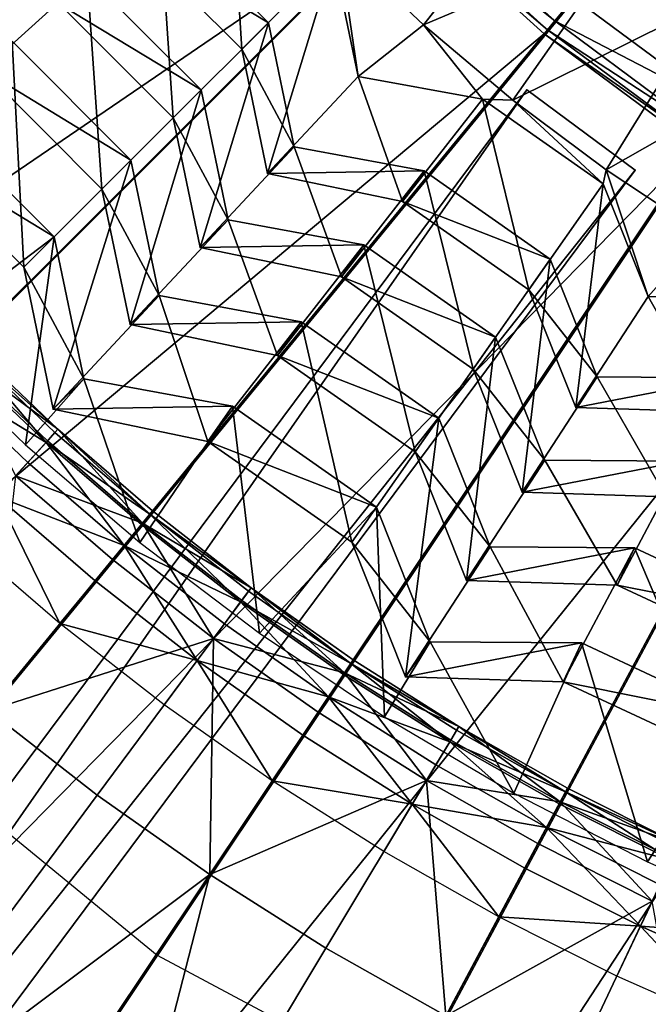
# Model space of a CAD drawing. Extents: x -3.87 to 3.87, y -3.87 to 3.87.
# Tile 19 of 115: x -1.04 to -0.66, y -1.46 to -0.87. Entities that reach past the tile are written whole.
import ezdxf

# ---------------------------------------------------------------- set-up
doc = ezdxf.new("R2010")
doc.units = 0
doc.layers.get('0').update_dxf_attribs({"linetype": 'CONTINUOUS'})

msp = doc.modelspace()

# ---------------------------------------------------------------- linework, layer by layer
for p in [(-0.888817, -0.876248, 8.210798), (-0.888816, -0.876248, 8.210798), (-0.796885, -0.87757, 8.071524), (-0.723455, -0.880404, 4.652433), (-0.719187, -0.875203, 4.646922), (-0.725401, -0.882775, 7.281732), (-0.725401, -0.882775, 4.659655), (-0.7254, -0.882775, 7.281732), (-0.7254, -0.882775, 4.659655), (-0.904549, -0.89198, 8.18433), (-0.904549, -0.89198, 8.18433), (-0.835629, -0.90803, 8.078865), (-0.835629, -0.90803, 8.078865), (-0.928664, -0.91609, 8.341112), (-0.928664, -0.91609, 8.341112), (-0.735674, -0.915909, 4.643106), (-0.735674, -0.915909, 7.239486), (-0.762016, -0.921623, 8.078865), (-0.762016, -0.921623, 8.078865), (-0.744085, -0.922096, 8.071524), (-0.945106, -0.932532, 8.305346), (-0.945106, -0.932532, 8.305346), (-0.873521, -0.949793, 8.210798), (-0.873521, -0.949793, 8.210798), (-0.970152, -0.957573, 8.466446), (-0.970152, -0.957573, 8.466446), (-0.889255, -0.965525, 8.18433), (-0.889255, -0.965525, 8.18433), (-0.79655, -0.964006, 8.210798), (-0.79655, -0.964006, 8.210798), (-0.688785, -0.963476, 8.071524), (-0.671541, -0.963654, 4.643106), (-0.671541, -0.963654, 7.239486), (-0.690622, -0.971614, 8.078865), (-0.690622, -0.971614, 8.078865), (-0.987332, -0.974753, 8.434898), (-0.987332, -0.974753, 8.434898), (-0.809312, -0.982232, 8.18433), (-0.809311, -0.982232, 8.18433), (-0.912679, -0.992951, 8.341112), (-0.912679, -0.992951, 8.341112), (-1.015641, -1.003056, 8.580362), (-1.015641, -1.003056, 8.580362), (-0.832238, -1.007806, 8.341112), (-0.832238, -1.007806, 8.341112), (-0.929122, -1.009392, 8.305346), (-0.929122, -1.009392, 8.305346), (-0.721899, -1.016278, 8.210798), (-0.721899, -1.016278, 8.210798), (-1.033631, -1.021046, 8.573298), (-1.033631, -1.021046, 8.573298), (-0.845574, -1.026853, 8.305346), (-0.845574, -1.026853, 8.305346), (-0.953449, -1.037886, 8.466448), (-0.953449, -1.037886, 8.466448), (-0.734661, -1.034503, 8.18433), (-0.734661, -1.034503, 8.18433), (-0.664003, -1.038342, 8.078865), (-0.664003, -1.038342, 8.078865), (-0.970631, -1.055065, 8.434898), (-0.970631, -1.055065, 8.434898), (-0.869394, -1.053407, 8.466448), (-0.869394, -1.053407, 8.466448), (-0.754221, -1.062433, 8.341112), (-0.754221, -1.062434, 8.341112), (-0.88333, -1.07331, 8.434898), (-0.88333, -1.07331, 8.434898), (-0.767558, -1.08148, 8.305346), (-0.767558, -1.08148, 8.305346), (-0.998151, -1.087155, 8.580362), (-0.998151, -1.087155, 8.580362), (-0.694066, -1.086049, 8.2108), (-0.694066, -1.086049, 8.2108), (-1.016143, -1.105144, 8.573298), (-1.016143, -1.105144, 8.573298), (-0.910135, -1.103408, 8.580362), (-0.910135, -1.103408, 8.580362), (-0.706826, -1.104275, 8.18433), (-0.706826, -1.104275, 8.18433), (-0.787873, -1.110489, 8.466448), (-0.787873, -1.110489, 8.466448), (-1.015164, -1.119039, 8.629379), (-1.013402, -1.117094, 8.651937), (-1.020452, -1.124873, 8.613266), (-1.01967, -1.12401, 8.682016), (-0.924727, -1.124248, 8.573298), (-0.924727, -1.124248, 8.573298), (-1.032611, -1.126362, 8.594131), (-0.80181, -1.130391, 8.434898), (-0.80181, -1.130391, 8.434898), (-1.031233, -1.136767, 8.601448), (-0.725133, -1.135351, 8.341114), (-0.725132, -1.135351, 8.341114), (-0.738469, -1.154398, 8.305346), (-0.738469, -1.154398, 8.305346), (-0.957367, -1.165426, 8.651937), (-0.824772, -1.16318, 8.580362), (-0.824772, -1.16318, 8.580362), (-0.959032, -1.167455, 8.629379), (-0.964027, -1.173542, 8.613266), (-0.963288, -1.172641, 8.682016), (-0.839365, -1.18402, 8.573298), (-0.839365, -1.18402, 8.573298), (-0.974211, -1.185951, 8.601448), (-0.964945, -1.184168, 8.594131), (-0.757478, -1.186681, 8.466448), (-0.757478, -1.186681, 8.466448), (-0.672005, -1.187371, 8.466448), (-0.672005, -1.187372, 8.466448), (-0.98105, -1.194285, 8.720688), (-0.991441, -1.206946, 8.591782), (-0.771413, -1.206584, 8.4349), (-0.771413, -1.206584, 8.4349), (-0.900595, -1.213064, 8.629379), (-0.899031, -1.210956, 8.651937), (-0.682273, -1.209391, 8.4349), (-0.682273, -1.209391, 8.4349), (-0.904591, -1.218452, 8.682016), (-0.905285, -1.219388, 8.613266), (-1.012195, -1.232235, 8.583187), (-0.914848, -1.232282, 8.601448), (-0.921271, -1.240942, 8.720688), (-0.894034, -1.237942, 8.594133), (-0.792944, -1.242963, 8.580362), (-0.792944, -1.242963, 8.580362), (-0.703442, -1.243686, 8.580362), (-0.703442, -1.243686, 8.580362), (-0.838534, -1.253569, 8.651937), (-0.931028, -1.254098, 8.591782), (-0.839992, -1.255752, 8.629379), (-0.844367, -1.262299, 8.613266), (-0.84372, -1.26133, 8.682016), (-0.807536, -1.263804, 8.573299), (-0.807536, -1.263804, 8.573299), (-0.714194, -1.266744, 8.573299), (-0.714194, -1.266744, 8.573299), (-0.853285, -1.275646, 8.601448), (-0.950516, -1.280374, 8.583187), (-0.859275, -1.284611, 8.720688), (-0.820115, -1.287501, 8.594133), (-0.776013, -1.293154, 8.651937), (-0.868375, -1.298229, 8.591782), (-0.777362, -1.295405, 8.629379), (-0.78141, -1.302159, 8.613266), (-0.780811, -1.301159, 8.682016), (-0.789663, -1.315928, 8.601448), (-0.886551, -1.325431, 8.583187), (-0.795206, -1.325175, 8.720688), (-0.711625, -1.329625, 8.651937), (-0.990197, -1.333878, 8.808193), (-0.74344, -1.332679, 8.594133), (-0.712863, -1.33194, 8.629379), (-0.803627, -1.339224, 8.591782), (-0.716575, -1.338884, 8.613266), (-0.716025, -1.337856, 8.682016), (-0.724142, -1.353041, 8.601448), (-0.729224, -1.36255, 8.720688), (-0.820445, -1.367285, 8.583187), (-0.664268, -1.373322, 8.594133), (-0.923558, -1.380817, 8.808193), (-0.736945, -1.376995, 8.591782), (-0.752367, -1.405847, 8.583187), (-0.668494, -1.411454, 8.591782), (-0.954593, -1.42865, 8.640915), (-0.854691, -1.42442, 8.808193), (-0.682481, -1.441028, 8.583187)]:
    msp.add_point(p)
for points in [[(-3.020951, -0.600905, 4.599772), (-2.947471, -0.894106, 4.599772), (0.000004, 0, 4.599773)], [(-2.947471, -0.894106, 4.599772), (-2.845673, -1.178718, 4.599772), (0.000004, 0, 4.599773)], [(-2.845673, -1.178718, 4.599772), (-2.716404, -1.45195, 4.599772), (0.000004, 0, 4.599773)], [(-2.716404, -1.45195, 4.599772), (-2.561038, -1.711234, 4.599772), (0.000004, 0, 4.599773)], [(-2.561038, -1.711234, 4.599772), (-2.380948, -1.953996, 4.599772), (0.000004, 0, 4.599773)], [(-2.380948, -1.953996, 4.599772), (-2.177983, -2.177987, 4.599772), (0.000004, 0, 4.599773)], [(-2.177983, -2.177987, 4.599772), (-1.953992, -2.380952, 4.599772), (0.000004, 0, 4.599773)], [(-1.953992, -2.380952, 4.599772), (-1.711229, -2.561042, 4.599773), (0.000004, 0, 4.599773)], [(-1.711229, -2.561042, 4.599773), (-1.451946, -2.716409, 4.599773), (0.000004, 0, 4.599773)], [(-1.587431, -0.657535, 8.640915), (-1.42865, -0.954593, 8.640915), (0, 0, 8.640915)], [(-1.451946, -2.716409, 4.599773), (-1.178714, -2.845677, 4.599773), (0.000004, 0, 4.599773)], [(-1.42865, -0.954593, 8.640915), (-1.214967, -1.214967, 8.640915), (0, 0, 8.640915)], [(-1.214967, -1.214967, 8.640915), (-0.954593, -1.42865, 8.640915), (0, 0, 8.640915)], [(-1.178714, -2.845677, 4.599773), (-0.894102, -2.947475, 4.599773), (0.000004, 0, 4.599773)], [(-0.954593, -1.42865, 8.640915), (-0.657535, -1.587431, 8.640915), (0, 0, 8.640915)], [(-0.894102, -2.947475, 4.599773), (-0.600901, -3.020956, 4.599773), (0.000004, 0, 4.599773)], [(-2.220357, -0.919318, 7.281732), (-1.056006, -0.437028, 7.281732), (-1.008077, -0.538333, 7.281732)], [(-2.220357, -0.919318, 7.281732), (-1.008077, -0.538333, 7.281732), (-2.119536, -1.13242, 7.281732)], [(-2.119536, -1.13242, 7.281732), (-1.008077, -0.538333, 7.281732), (-0.950473, -0.634466, 7.281732)], [(-2.119536, -1.13242, 7.281732), (-0.950473, -0.634466, 7.281732), (-1.998361, -1.334643, 7.281732)], [(-1.998361, -1.334643, 7.281732), (-0.950473, -0.634466, 7.281732), (-0.883701, -0.724475, 7.281732)], [(-2.955228, -2.262177, 7.239486), (-0.950573, -0.690593, 7.239486), (-0.950573, -0.690593, 4.643106)], [(-2.955228, -2.262177, 7.239486), (-0.950573, -0.690593, 4.643106), (-2.955228, -2.262177, 4.643106)], [(-0.950573, -0.690593, 4.643106), (-2.905898, -2.325099, 4.643106), (-2.955228, -2.262177, 4.643106)], [(-2.955228, -2.262177, 7.239486), (-0.901244, -0.753516, 7.239486), (-0.950573, -0.690593, 7.239486)], [(-0.950573, -0.690593, 4.643106), (-0.901244, -0.753515, 4.643106), (-2.905898, -2.325099, 4.643106)], [(-1.998361, -1.334643, 7.281732), (-0.883701, -0.724475, 7.281732), (-1.857903, -1.523982, 7.281732)], [(-1.857903, -1.523982, 7.281732), (-0.883701, -0.724475, 7.281732), (-0.808449, -0.807522, 7.281732)], [(-2.955228, -2.262177, 7.239486), (-2.905898, -2.325099, 7.239486), (-0.901244, -0.753516, 7.239486)], [(-0.901244, -0.753516, 7.239486), (-2.905898, -2.325099, 4.643106), (-0.901244, -0.753515, 4.643106)], [(-0.901244, -0.753516, 7.239486), (-2.905898, -2.325099, 7.239486), (-2.905898, -2.325099, 4.643106)], [(-0.911885, -0.776065, 8.078865), (-0.968989, -0.82754, 8.18433), (-0.904549, -0.89198, 8.18433)], [(-0.911885, -0.776065, 8.078865), (-0.904549, -0.89198, 8.18433), (-0.850257, -0.837694, 8.078865)], [(-0.847007, -0.83005, 8.071524), (-0.796885, -0.87757, 8.071524), (-0.724463, -0.786208, 8.070347)], [(-0.796885, -0.87757, 8.071524), (-0.677097, -0.826671, 8.070347), (-0.724463, -0.786208, 8.070347)], [(-0.80628, -0.805353, 4.652433), (-0.801523, -0.800596, 4.646922), (-0.719187, -0.875203, 4.646922)], [(-0.801523, -0.800596, 4.646922), (-0.708011, -0.861585, 4.64179), (-0.719187, -0.875203, 4.646922)], [(-1.857903, -1.523982, 7.281732), (-0.808449, -0.807522, 7.281732), (-1.699605, -1.698679, 7.281732)], [(-1.699605, -1.698679, 7.281732), (-0.808449, -0.807522, 7.281732), (-0.725401, -0.882775, 7.281732)], [(-0.808449, -0.807522, 4.659655), (-0.80628, -0.805353, 4.652433), (-0.723455, -0.880404, 4.652433)], [(-0.808449, -0.807522, 4.659655), (-0.723455, -0.880404, 4.652433), (-0.725401, -0.882775, 4.659655)], [(-0.808448, -0.807523, 7.281732), (-0.808448, -0.807522, 4.659655), (-0.7254, -0.882775, 4.659655)], [(-0.808448, -0.807523, 7.281732), (-0.7254, -0.882775, 4.659655), (-0.7254, -0.882775, 7.281732)], [(-0.80628, -0.805353, 4.652433), (-0.719187, -0.875203, 4.646922), (-0.723455, -0.880404, 4.652433)], [(-0.953256, -0.811808, 8.210798), (-1.012451, -0.865187, 8.305346), (-0.945106, -0.932532, 8.305346)], [(-0.968989, -0.82754, 8.18433), (-0.953256, -0.811808, 8.210798), (-0.888816, -0.876248, 8.210798)], [(-0.953256, -0.811808, 8.210798), (-0.945106, -0.932532, 8.305346), (-0.888817, -0.876248, 8.210798)], [(-1.072649, -0.820148, 8.341112), (-1.057702, -0.904382, 8.434898), (-0.996009, -0.848745, 8.341112)], [(-0.968989, -0.82754, 8.18433), (-0.888816, -0.876248, 8.210798), (-0.904549, -0.89198, 8.18433)], [(-0.677097, -0.826671, 8.070347), (-0.796885, -0.87757, 8.071524), (-0.744085, -0.922096, 8.071524)], [(-0.627459, -0.864313, 8.070347), (-0.677097, -0.826671, 8.070347), (-0.744085, -0.922096, 8.071524)], [(-0.847007, -0.83005, 8.071524), (-0.850257, -0.837694, 8.078865), (-0.835629, -0.90803, 8.078865)], [(-0.847007, -0.83005, 8.071524), (-0.835629, -0.90803, 8.078865), (-0.796885, -0.87757, 8.071524)], [(-0.850257, -0.837694, 8.078865), (-0.904549, -0.89198, 8.18433), (-0.889255, -0.965525, 8.18433)], [(-0.850257, -0.837694, 8.078865), (-0.889255, -0.965525, 8.18433), (-0.835629, -0.90803, 8.078865)], [(-0.996009, -0.848745, 8.341112), (-1.057702, -0.904382, 8.434898), (-0.987332, -0.974753, 8.434898)], [(-1.012451, -0.865187, 8.305346), (-0.996009, -0.848745, 8.341112), (-0.928664, -0.91609, 8.341112)], [(-0.996009, -0.848745, 8.341112), (-0.987332, -0.974753, 8.434898), (-0.928664, -0.91609, 8.341112)], [(-0.708011, -0.861585, 4.64179), (-0.567391, -0.847775, 4.64179), (-0.620164, -0.926754, 4.64179)], [(-0.719187, -0.875203, 4.646922), (-0.708011, -0.861585, 4.64179), (-0.620164, -0.926754, 4.64179)], [(-1.012451, -0.865187, 8.305346), (-0.928664, -0.91609, 8.341112), (-0.945106, -0.932532, 8.305346)], [(-0.627459, -0.864313, 8.070347), (-0.744085, -0.922096, 8.071524), (-0.688785, -0.963476, 8.071524)], [(-0.575716, -0.899005, 8.070347), (-0.627459, -0.864313, 8.070347), (-0.688785, -0.963476, 8.071524)], [(-0.888817, -0.876248, 8.210798), (-0.945106, -0.932532, 8.305346), (-0.929122, -1.009392, 8.305346)], [(-0.888817, -0.876248, 8.210798), (-0.929122, -1.009392, 8.305346), (-0.873521, -0.949793, 8.210798)], [(-0.904549, -0.89198, 8.18433), (-0.888816, -0.876248, 8.210798), (-0.873521, -0.949793, 8.210798)], [(-0.796885, -0.87757, 8.071524), (-0.835629, -0.90803, 8.078865), (-0.762016, -0.921623, 8.078865)], [(-0.796885, -0.87757, 8.071524), (-0.762016, -0.921623, 8.078865), (-0.744085, -0.922096, 8.071524)], [(-0.725401, -0.882775, 4.659655), (-0.723455, -0.880404, 4.652433), (-0.633688, -0.946995, 4.652433)], [(-0.723455, -0.880404, 4.652433), (-0.719187, -0.875203, 4.646922), (-0.629951, -0.941402, 4.646922)], [(-0.723455, -0.880404, 4.652433), (-0.629951, -0.941402, 4.646922), (-0.633688, -0.946995, 4.652433)], [(-0.719187, -0.875203, 4.646922), (-0.620164, -0.926754, 4.64179), (-0.629951, -0.941402, 4.646922)], [(-1.699605, -1.698679, 7.281732), (-0.725401, -0.882775, 7.281732), (-1.524908, -1.856977, 7.281732)], [(-1.524908, -1.856977, 7.281732), (-0.725401, -0.882775, 7.281732), (-0.635393, -0.949546, 7.281732)], [(-0.725401, -0.882775, 4.659655), (-0.633688, -0.946995, 4.652433), (-0.635393, -0.949546, 4.659655)], [(-0.7254, -0.882775, 7.281732), (-0.7254, -0.882775, 4.659655), (-0.635391, -0.949546, 4.659655)], [(-0.7254, -0.882775, 7.281732), (-0.635391, -0.949546, 4.659655), (-0.635391, -0.949546, 7.281732)], [(-1.040522, -0.887202, 8.466446), (-1.107318, -0.947359, 8.573298), (-1.033631, -1.021046, 8.573298)], [(-1.057702, -0.904382, 8.434898), (-1.040522, -0.887202, 8.466446), (-0.970152, -0.957573, 8.466446)], [(-1.040522, -0.887202, 8.466446), (-1.033631, -1.021046, 8.573298), (-0.970152, -0.957573, 8.466446)], [(-0.904549, -0.89198, 8.18433), (-0.873521, -0.949793, 8.210798), (-0.889255, -0.965525, 8.18433)], [(-0.575716, -0.899005, 8.070347), (-0.688785, -0.963476, 8.071524), (-0.631173, -1.001571, 8.071524)], [(-1.057702, -0.904382, 8.434898), (-0.970152, -0.957573, 8.466446), (-0.987332, -0.974753, 8.434898)], [(-0.835629, -0.90803, 8.078865), (-0.889255, -0.965525, 8.18433), (-0.809312, -0.982232, 8.18433)], [(-0.835629, -0.90803, 8.078865), (-0.809312, -0.982232, 8.18433), (-0.762016, -0.921623, 8.078865)], [(-2.256788, -2.959125, 7.239486), (-0.735674, -0.915909, 7.239486), (-0.735674, -0.915909, 4.643106)], [(-2.256788, -2.959125, 7.239486), (-0.735674, -0.915909, 4.643106), (-2.256788, -2.959125, 4.643106)], [(-0.735674, -0.915909, 4.643106), (-2.192655, -3.00687, 4.643106), (-2.256788, -2.959125, 4.643106)], [(-2.256788, -2.959125, 7.239486), (-0.671541, -0.963654, 7.239486), (-0.735674, -0.915909, 7.239486)], [(-0.735674, -0.915909, 4.643106), (-0.671541, -0.963654, 4.643106), (-2.192655, -3.00687, 4.643106)], [(-0.928664, -0.91609, 8.341112), (-0.987332, -0.974753, 8.434898), (-0.970631, -1.055065, 8.434898)], [(-0.928664, -0.91609, 8.341112), (-0.970631, -1.055065, 8.434898), (-0.912679, -0.992951, 8.341112)], [(-0.945106, -0.932532, 8.305346), (-0.928664, -0.91609, 8.341112), (-0.912679, -0.992951, 8.341112)], [(-0.735674, -0.915909, 7.239486), (-0.671541, -0.963654, 7.239486), (-0.671541, -0.963654, 4.643106)], [(-0.735674, -0.915909, 7.239486), (-0.671541, -0.963654, 4.643106), (-0.735674, -0.915909, 4.643106)], [(-0.762016, -0.921623, 8.078865), (-0.809312, -0.982232, 8.18433), (-0.734661, -1.034503, 8.18433)], [(-0.744085, -0.922096, 8.071524), (-0.762016, -0.921623, 8.078865), (-0.690622, -0.971614, 8.078865)], [(-0.762016, -0.921623, 8.078865), (-0.734661, -1.034503, 8.18433), (-0.690622, -0.971614, 8.078865)], [(-0.744085, -0.922096, 8.071524), (-0.690622, -0.971614, 8.078865), (-0.688785, -0.963476, 8.071524)], [(-1.107318, -0.947359, 8.573298), (-1.089328, -0.929369, 8.580362), (-1.015641, -1.003056, 8.580362)], [(-1.089328, -0.929369, 8.580362), (-1.096801, -1.06472, 8.594131), (-1.015641, -1.003056, 8.580362)], [(-0.945106, -0.932532, 8.305346), (-0.912679, -0.992951, 8.341112), (-0.929122, -1.009392, 8.305346)], [(-1.524908, -1.856977, 7.281732), (-0.635393, -0.949546, 7.281732), (-1.335569, -1.997435, 7.281732)], [(-1.335569, -1.997435, 7.281732), (-0.635393, -0.949546, 7.281732), (-0.53926, -1.007151, 7.281732)], [(-1.107318, -0.947359, 8.573298), (-1.015641, -1.003056, 8.580362), (-1.033631, -1.021046, 8.573298)], [(-0.873521, -0.949793, 8.210798), (-0.929122, -1.009392, 8.305346), (-0.845574, -1.026853, 8.305346)], [(-0.889255, -0.965525, 8.18433), (-0.873521, -0.949793, 8.210798), (-0.79655, -0.964006, 8.210798)], [(-0.873521, -0.949793, 8.210798), (-0.845574, -1.026853, 8.305346), (-0.79655, -0.964006, 8.210798)], [(-0.970152, -0.957573, 8.466446), (-1.033631, -1.021046, 8.573298), (-1.016143, -1.105144, 8.573298)], [(-0.970152, -0.957573, 8.466446), (-1.016143, -1.105144, 8.573298), (-0.953449, -1.037886, 8.466448)], [(-0.987332, -0.974753, 8.434898), (-0.970152, -0.957573, 8.466446), (-0.953449, -1.037886, 8.466448)], [(-2.256788, -2.959125, 7.239486), (-2.192655, -3.00687, 7.239486), (-0.671541, -0.963654, 7.239486)], [(-0.671541, -0.963654, 7.239486), (-2.192655, -3.00687, 7.239486), (-2.192655, -3.00687, 4.643106)], [(-0.671541, -0.963654, 7.239486), (-2.192655, -3.00687, 4.643106), (-0.671541, -0.963654, 4.643106)], [(-0.889255, -0.965525, 8.18433), (-0.79655, -0.964006, 8.210798), (-0.809311, -0.982232, 8.18433)], [(-0.79655, -0.964006, 8.210798), (-0.845574, -1.026853, 8.305346), (-0.767558, -1.08148, 8.305346)], [(-0.809311, -0.982232, 8.18433), (-0.79655, -0.964006, 8.210798), (-0.721899, -1.016278, 8.210798)], [(-0.79655, -0.964006, 8.210798), (-0.767558, -1.08148, 8.305346), (-0.721899, -1.016278, 8.210798)], [(-0.688785, -0.963476, 8.071524), (-0.690622, -0.971614, 8.078865), (-0.664003, -1.038342, 8.078865)], [(-0.688785, -0.963476, 8.071524), (-0.664003, -1.038342, 8.078865), (-0.631173, -1.001571, 8.071524)], [(-0.690622, -0.971614, 8.078865), (-0.734661, -1.034503, 8.18433), (-0.706826, -1.104275, 8.18433)], [(-0.690622, -0.971614, 8.078865), (-0.706826, -1.104275, 8.18433), (-0.664003, -1.038342, 8.078865)], [(-0.987332, -0.974753, 8.434898), (-0.953449, -1.037886, 8.466448), (-0.970631, -1.055065, 8.434898)], [(-0.809311, -0.982232, 8.18433), (-0.721899, -1.016278, 8.210798), (-0.734661, -1.034503, 8.18433)], [(-0.912679, -0.992951, 8.341112), (-0.970631, -1.055065, 8.434898), (-0.88333, -1.07331, 8.434898)], [(-0.929122, -1.009392, 8.305346), (-0.912679, -0.992951, 8.341112), (-0.832238, -1.007806, 8.341112)], [(-0.912679, -0.992951, 8.341112), (-0.88333, -1.07331, 8.434898), (-0.832238, -1.007806, 8.341112)], [(-1.015641, -1.003056, 8.580362), (-1.096801, -1.06472, 8.594131), (-1.032611, -1.126362, 8.594131)], [(-1.033631, -1.021046, 8.573298), (-1.015641, -1.003056, 8.580362), (-0.998151, -1.087155, 8.580362)], [(-1.015641, -1.003056, 8.580362), (-1.032611, -1.126362, 8.594131), (-0.998151, -1.087155, 8.580362)], [(-0.631173, -1.001571, 8.071524), (-0.664003, -1.038342, 8.078865), (-0.589148, -1.038946, 8.078865)], [(-1.335569, -1.997435, 7.281732), (-0.53926, -1.007151, 7.281732), (-1.133346, -2.11861, 7.281732)], [(-1.133346, -2.11861, 7.281732), (-0.53926, -1.007151, 7.281732), (-0.437954, -1.055079, 7.281732)], [(-0.929122, -1.009392, 8.305346), (-0.832238, -1.007806, 8.341112), (-0.845574, -1.026853, 8.305346)], [(-0.832238, -1.007806, 8.341112), (-0.88333, -1.07331, 8.434898), (-0.80181, -1.130391, 8.434898)], [(-0.845574, -1.026853, 8.305346), (-0.832238, -1.007806, 8.341112), (-0.754221, -1.062433, 8.341112)], [(-0.832238, -1.007806, 8.341112), (-0.80181, -1.130391, 8.434898), (-0.754221, -1.062434, 8.341112)], [(-0.721899, -1.016278, 8.210798), (-0.767558, -1.08148, 8.305346), (-0.738469, -1.154398, 8.305346)], [(-0.721899, -1.016278, 8.210798), (-0.738469, -1.154398, 8.305346), (-0.694066, -1.086049, 8.2108)], [(-0.734661, -1.034503, 8.18433), (-0.721899, -1.016278, 8.210798), (-0.694066, -1.086049, 8.2108)], [(-1.033631, -1.021046, 8.573298), (-0.998151, -1.087155, 8.580362), (-1.016143, -1.105144, 8.573298)], [(-0.845574, -1.026853, 8.305346), (-0.754221, -1.062433, 8.341112), (-0.767558, -1.08148, 8.305346)], [(-0.953449, -1.037886, 8.466448), (-1.016143, -1.105144, 8.573298), (-0.924727, -1.124248, 8.573298)], [(-0.970631, -1.055065, 8.434898), (-0.953449, -1.037886, 8.466448), (-0.869394, -1.053407, 8.466448)], [(-0.953449, -1.037886, 8.466448), (-0.924727, -1.124248, 8.573298), (-0.869394, -1.053407, 8.466448)], [(-0.734661, -1.034503, 8.18433), (-0.694066, -1.086049, 8.2108), (-0.706826, -1.104275, 8.18433)], [(-0.664003, -1.038342, 8.078865), (-0.706826, -1.104275, 8.18433), (-0.625198, -1.106845, 8.18433)], [(-0.664003, -1.038342, 8.078865), (-0.625198, -1.106845, 8.18433), (-0.589148, -1.038946, 8.078865)], [(-1.133346, -2.11861, 7.281732), (-0.437954, -1.055079, 7.281732), (-0.920244, -2.219431, 7.281732)], [(-0.970631, -1.055065, 8.434898), (-0.869394, -1.053407, 8.466448), (-0.88333, -1.07331, 8.434898)], [(-0.869394, -1.053407, 8.466448), (-0.924727, -1.124248, 8.573298), (-0.839365, -1.18402, 8.573298)], [(-0.920244, -2.219431, 7.281732), (-0.437954, -1.055079, 7.281732), (-0.33243, -1.092822, 7.281732)], [(-0.88333, -1.07331, 8.434898), (-0.869394, -1.053407, 8.466448), (-0.787873, -1.110489, 8.466448)], [(-0.869394, -1.053407, 8.466448), (-0.839365, -1.18402, 8.573298), (-0.787873, -1.110489, 8.466448)], [(-1.013402, -1.117094, 8.651937), (-1.066999, -1.066073, 8.651937), (-1.073599, -1.072672, 8.682016)], [(-1.013402, -1.117094, 8.651937), (-1.068855, -1.067929, 8.629379), (-1.066999, -1.066073, 8.651937)], [(-0.754221, -1.062434, 8.341112), (-0.80181, -1.130391, 8.434898), (-0.771413, -1.206584, 8.4349)], [(-0.754221, -1.062434, 8.341112), (-0.771413, -1.206584, 8.4349), (-0.725133, -1.135351, 8.341114)], [(-0.767558, -1.08148, 8.305346), (-0.754221, -1.062433, 8.341112), (-0.725132, -1.135351, 8.341114)], [(-1.020452, -1.124873, 8.613266), (-1.074423, -1.073497, 8.613266), (-1.068855, -1.067929, 8.629379)], [(-1.038473, -1.144756, 8.720688), (-1.01967, -1.12401, 8.682016), (-1.073599, -1.072672, 8.682016)], [(-1.013402, -1.117094, 8.651937), (-1.073599, -1.072672, 8.682016), (-1.01967, -1.12401, 8.682016)], [(-1.013402, -1.117094, 8.651937), (-1.015164, -1.119039, 8.629379), (-1.068855, -1.067929, 8.629379)], [(-1.020452, -1.124873, 8.613266), (-1.068855, -1.067929, 8.629379), (-1.015164, -1.119039, 8.629379)], [(-1.399726, -3.447997, 7.239486), (-0.46911, -1.076822, 7.239486), (-0.46911, -1.076822, 4.643106)], [(-1.399726, -3.447997, 7.239486), (-0.46911, -1.076822, 4.643106), (-1.399726, -3.447997, 4.643106)], [(-0.46911, -1.076822, 4.643106), (-1.325299, -3.477207, 4.643106), (-1.399726, -3.447997, 4.643106)], [(-1.399726, -3.447997, 7.239486), (-0.394683, -1.106032, 7.239486), (-0.46911, -1.076822, 7.239486)], [(-0.46911, -1.076822, 4.643106), (-0.394683, -1.106032, 4.643106), (-1.325299, -3.477207, 4.643106)], [(-1.020452, -1.124873, 8.613266), (-1.085774, -1.084848, 8.601448), (-1.074423, -1.073497, 8.613266)], [(-0.88333, -1.07331, 8.434898), (-0.787873, -1.110489, 8.466448), (-0.80181, -1.130391, 8.434898)], [(-1.020452, -1.124873, 8.613266), (-1.031233, -1.136767, 8.601448), (-1.085774, -1.084848, 8.601448)], [(-1.049473, -1.156892, 8.591782), (-1.085774, -1.084848, 8.601448), (-1.031233, -1.136767, 8.601448)], [(-0.767558, -1.08148, 8.305346), (-0.725132, -1.135351, 8.341114), (-0.738469, -1.154398, 8.305346)], [(-0.998151, -1.087155, 8.580362), (-1.032611, -1.126362, 8.594131), (-0.964945, -1.184168, 8.594131)], [(-1.016143, -1.105144, 8.573298), (-0.998151, -1.087155, 8.580362), (-0.910135, -1.103408, 8.580362)], [(-0.998151, -1.087155, 8.580362), (-0.964945, -1.184168, 8.594131), (-0.910135, -1.103408, 8.580362)], [(-0.694066, -1.086049, 8.2108), (-0.738469, -1.154398, 8.305346), (-0.65316, -1.157085, 8.305346)], [(-0.706826, -1.104275, 8.18433), (-0.694066, -1.086049, 8.2108), (-0.615795, -1.086681, 8.2108)], [(-0.706826, -1.104275, 8.18433), (-0.615795, -1.086681, 8.2108), (-0.625198, -1.106845, 8.18433)], [(-0.694066, -1.086049, 8.2108), (-0.65316, -1.157085, 8.305346), (-0.615795, -1.086681, 8.2108)], [(-0.920244, -2.219431, 7.281732), (-0.33243, -1.092822, 7.281732), (-0.698267, -2.298826, 7.281732)], [(-0.698267, -2.298826, 7.281732), (-0.33243, -1.092822, 7.281732), (-0.223721, -1.120066, 7.281732)], [(-1.399726, -3.447997, 7.239486), (-1.325299, -3.477207, 7.239486), (-0.394683, -1.106032, 7.239486)], [(-0.394683, -1.106032, 7.239486), (-1.325299, -3.477207, 7.239486), (-1.325299, -3.477207, 4.643106)], [(-0.394683, -1.106032, 7.239486), (-1.325299, -3.477207, 4.643106), (-0.394683, -1.106032, 4.643106)], [(-1.016143, -1.105144, 8.573298), (-0.910135, -1.103408, 8.580362), (-0.924727, -1.124248, 8.573298)], [(-0.910135, -1.103408, 8.580362), (-0.964945, -1.184168, 8.594131), (-0.894034, -1.237942, 8.594133)], [(-0.924727, -1.124248, 8.573298), (-0.910135, -1.103408, 8.580362), (-0.824772, -1.16318, 8.580362)], [(-0.910135, -1.103408, 8.580362), (-0.894034, -1.237942, 8.594133), (-0.824772, -1.16318, 8.580362)], [(-0.787873, -1.110489, 8.466448), (-0.839365, -1.18402, 8.573298), (-0.807536, -1.263804, 8.573299)], [(-0.787873, -1.110489, 8.466448), (-0.807536, -1.263804, 8.573299), (-0.757478, -1.186681, 8.466448)], [(-0.80181, -1.130391, 8.434898), (-0.787873, -1.110489, 8.466448), (-0.757478, -1.186681, 8.466448)], [(-1.020452, -1.124873, 8.613266), (-1.015164, -1.119039, 8.629379), (-0.959032, -1.167455, 8.629379)], [(-1.013402, -1.117094, 8.651937), (-1.01967, -1.12401, 8.682016), (-0.963288, -1.172641, 8.682016)], [(-1.013402, -1.117094, 8.651937), (-0.959032, -1.167455, 8.629379), (-1.015164, -1.119039, 8.629379)], [(-1.013402, -1.117094, 8.651937), (-0.963288, -1.172641, 8.682016), (-0.957367, -1.165426, 8.651937)], [(-1.013402, -1.117094, 8.651937), (-0.957367, -1.165426, 8.651937), (-0.959032, -1.167455, 8.629379)], [(-1.038473, -1.144756, 8.720688), (-0.963288, -1.172641, 8.682016), (-1.01967, -1.12401, 8.682016)], [(-1.020452, -1.124873, 8.613266), (-0.974211, -1.185951, 8.601448), (-1.031233, -1.136767, 8.601448)], [(-1.020452, -1.124873, 8.613266), (-0.959032, -1.167455, 8.629379), (-0.964027, -1.173542, 8.613266)], [(-1.020452, -1.124873, 8.613266), (-0.964027, -1.173542, 8.613266), (-0.974211, -1.185951, 8.601448)], [(-0.924727, -1.124248, 8.573298), (-0.824772, -1.16318, 8.580362), (-0.839365, -1.18402, 8.573298)], [(-0.698267, -2.298826, 7.281732), (-0.223721, -1.120066, 7.281732), (-0.46959, -2.356135, 7.281732)], [(-0.80181, -1.130391, 8.434898), (-0.757478, -1.186681, 8.466448), (-0.771413, -1.206584, 8.4349)], [(-1.049473, -1.156892, 8.591782), (-1.031233, -1.136767, 8.601448), (-0.974211, -1.185951, 8.601448)], [(-0.725133, -1.135351, 8.341114), (-0.771413, -1.206584, 8.4349), (-0.682273, -1.209391, 8.4349)], [(-0.738469, -1.154398, 8.305346), (-0.725132, -1.135351, 8.341114), (-0.643334, -1.136011, 8.341114)], [(-0.738469, -1.154398, 8.305346), (-0.643334, -1.136011, 8.341114), (-0.65316, -1.157084, 8.305346)], [(-0.725133, -1.135351, 8.341114), (-0.682273, -1.209391, 8.4349), (-0.643334, -1.136011, 8.341114)], [(-0.643334, -1.136011, 8.341114), (-0.682273, -1.209391, 8.4349), (-0.592079, -1.25145, 8.4349)], [(-1.038473, -1.144756, 8.720688), (-1.054453, -1.283727, 8.808193), (-0.98105, -1.194285, 8.720688)], [(-1.038473, -1.144756, 8.720688), (-0.98105, -1.194285, 8.720688), (-0.963288, -1.172641, 8.682016)], [(-1.049473, -1.156892, 8.591782), (-1.012195, -1.232235, 8.583187), (-1.071443, -1.181132, 8.583187)], [(-1.049473, -1.156892, 8.591782), (-0.974211, -1.185951, 8.601448), (-0.991441, -1.206946, 8.591782)], [(-1.049473, -1.156892, 8.591782), (-0.991441, -1.206946, 8.591782), (-1.012195, -1.232235, 8.583187)], [(-0.899031, -1.210956, 8.651937), (-0.957367, -1.165426, 8.651937), (-0.963288, -1.172641, 8.682016)], [(-0.899031, -1.210956, 8.651937), (-0.959032, -1.167455, 8.629379), (-0.957367, -1.165426, 8.651937)], [(-0.824772, -1.16318, 8.580362), (-0.894034, -1.237942, 8.594133), (-0.820115, -1.287501, 8.594133)], [(-0.839365, -1.18402, 8.573298), (-0.824772, -1.16318, 8.580362), (-0.792944, -1.242963, 8.580362)], [(-0.824772, -1.16318, 8.580362), (-0.820115, -1.287501, 8.594133), (-0.792944, -1.242963, 8.580362)], [(-0.905285, -1.219388, 8.613266), (-0.964027, -1.173542, 8.613266), (-0.959032, -1.167455, 8.629379)], [(-0.899031, -1.210956, 8.651937), (-0.900595, -1.213064, 8.629379), (-0.959032, -1.167455, 8.629379)], [(-0.905285, -1.219388, 8.613266), (-0.959032, -1.167455, 8.629379), (-0.900595, -1.213064, 8.629379)], [(-0.921271, -1.240942, 8.720688), (-0.963288, -1.172641, 8.682016), (-0.98105, -1.194285, 8.720688)], [(-0.905285, -1.219388, 8.613266), (-0.974211, -1.185951, 8.601448), (-0.964027, -1.173542, 8.613266)], [(-0.921271, -1.240942, 8.720688), (-0.904591, -1.218452, 8.682016), (-0.963288, -1.172641, 8.682016)], [(-0.899031, -1.210956, 8.651937), (-0.963288, -1.172641, 8.682016), (-0.904591, -1.218452, 8.682016)], [(-0.839365, -1.18402, 8.573298), (-0.792944, -1.242963, 8.580362), (-0.807536, -1.263804, 8.573299)], [(-0.931028, -1.254098, 8.591782), (-0.991441, -1.206946, 8.591782), (-0.974211, -1.185951, 8.601448)], [(-0.905285, -1.219388, 8.613266), (-0.914848, -1.232282, 8.601448), (-0.974211, -1.185951, 8.601448)], [(-0.931028, -1.254098, 8.591782), (-0.974211, -1.185951, 8.601448), (-0.914848, -1.232282, 8.601448)], [(-0.757478, -1.186681, 8.466448), (-0.807536, -1.263804, 8.573299), (-0.714194, -1.266744, 8.573299)], [(-0.771413, -1.206584, 8.4349), (-0.757478, -1.186681, 8.466448), (-0.672005, -1.187371, 8.466448)], [(-0.771413, -1.206584, 8.4349), (-0.672005, -1.187371, 8.466448), (-0.682273, -1.209391, 8.4349)], [(-0.757478, -1.186681, 8.466448), (-0.714194, -1.266744, 8.573299), (-0.672005, -1.187372, 8.466448)], [(-0.672005, -1.187372, 8.466448), (-0.714194, -1.266744, 8.573299), (-0.619749, -1.310784, 8.573299)], [(-0.682273, -1.209391, 8.4349), (-0.672005, -1.187371, 8.466448), (-0.581811, -1.22943, 8.466448)], [(-0.672005, -1.187372, 8.466448), (-0.619749, -1.310784, 8.573299), (-0.581811, -1.22943, 8.466448)], [(-0.921271, -1.240942, 8.720688), (-0.98105, -1.194285, 8.720688), (-1.054453, -1.283727, 8.808193)], [(-0.931028, -1.254098, 8.591782), (-1.012195, -1.232235, 8.583187), (-0.991441, -1.206946, 8.591782)], [(-0.905285, -1.219388, 8.613266), (-0.900595, -1.213064, 8.629379), (-0.839992, -1.255752, 8.629379)], [(-0.899031, -1.210956, 8.651937), (-0.904591, -1.218452, 8.682016), (-0.84372, -1.26133, 8.682016)], [(-0.899031, -1.210956, 8.651937), (-0.839992, -1.255752, 8.629379), (-0.900595, -1.213064, 8.629379)], [(-0.899031, -1.210956, 8.651937), (-0.84372, -1.26133, 8.682016), (-0.838534, -1.253569, 8.651937)], [(-0.899031, -1.210956, 8.651937), (-0.838534, -1.253569, 8.651937), (-0.839992, -1.255752, 8.629379)], [(-0.682273, -1.209391, 8.4349), (-0.581811, -1.22943, 8.466448), (-0.592079, -1.251449, 8.4349)], [(-0.921271, -1.240942, 8.720688), (-0.84372, -1.26133, 8.682016), (-0.904591, -1.218452, 8.682016)], [(-0.905285, -1.219388, 8.613266), (-0.853285, -1.275646, 8.601448), (-0.914848, -1.232282, 8.601448)], [(-0.905285, -1.219388, 8.613266), (-0.839992, -1.255752, 8.629379), (-0.844367, -1.262299, 8.613266)], [(-0.905285, -1.219388, 8.613266), (-0.844367, -1.262299, 8.613266), (-0.853285, -1.275646, 8.601448)], [(-0.931028, -1.254098, 8.591782), (-0.950516, -1.280374, 8.583187), (-1.012195, -1.232235, 8.583187)], [(-0.931028, -1.254098, 8.591782), (-0.914848, -1.232282, 8.601448), (-0.853285, -1.275646, 8.601448)], [(-0.921271, -1.240942, 8.720688), (-1.054453, -1.283727, 8.808193), (-0.990197, -1.333878, 8.808193)], [(-0.921271, -1.240942, 8.720688), (-0.990197, -1.333878, 8.808193), (-0.923558, -1.380817, 8.808193)], [(-0.921271, -1.240942, 8.720688), (-0.923558, -1.380817, 8.808193), (-0.859275, -1.284611, 8.720688)], [(-0.921271, -1.240942, 8.720688), (-0.859275, -1.284611, 8.720688), (-0.84372, -1.26133, 8.682016)], [(-0.792944, -1.242963, 8.580362), (-0.820115, -1.287501, 8.594133), (-0.74344, -1.332679, 8.594133)], [(-0.807536, -1.263804, 8.573299), (-0.792944, -1.242963, 8.580362), (-0.703442, -1.243686, 8.580362)], [(-0.807536, -1.263804, 8.573299), (-0.703442, -1.243686, 8.580362), (-0.714194, -1.266744, 8.573299)], [(-0.792944, -1.242963, 8.580362), (-0.74344, -1.332679, 8.594133), (-0.703442, -1.243686, 8.580362)], [(-0.703442, -1.243686, 8.580362), (-0.74344, -1.332679, 8.594133), (-0.664268, -1.373322, 8.594133)], [(-0.714194, -1.266744, 8.573299), (-0.703442, -1.243686, 8.580362), (-0.608997, -1.287727, 8.580362)], [(-0.703442, -1.243686, 8.580362), (-0.664268, -1.373322, 8.594133), (-0.608997, -1.287727, 8.580362)], [(-0.776013, -1.293154, 8.651937), (-0.838534, -1.253569, 8.651937), (-0.84372, -1.26133, 8.682016)], [(-0.776013, -1.293154, 8.651937), (-0.839992, -1.255752, 8.629379), (-0.838534, -1.253569, 8.651937)], [(-0.931028, -1.254098, 8.591782), (-0.886551, -1.325431, 8.583187), (-0.950516, -1.280374, 8.583187)], [(-0.931028, -1.254098, 8.591782), (-0.853285, -1.275646, 8.601448), (-0.868375, -1.298229, 8.591782)], [(-0.931028, -1.254098, 8.591782), (-0.868375, -1.298229, 8.591782), (-0.886551, -1.325431, 8.583187)], [(-0.78141, -1.302159, 8.613266), (-0.844367, -1.262299, 8.613266), (-0.839992, -1.255752, 8.629379)], [(-0.776013, -1.293154, 8.651937), (-0.777362, -1.295405, 8.629379), (-0.839992, -1.255752, 8.629379)], [(-0.78141, -1.302159, 8.613266), (-0.839992, -1.255752, 8.629379), (-0.777362, -1.295405, 8.629379)], [(-0.795206, -1.325175, 8.720688), (-0.84372, -1.26133, 8.682016), (-0.859275, -1.284611, 8.720688)], [(-0.78141, -1.302159, 8.613266), (-0.853285, -1.275646, 8.601448), (-0.844367, -1.262299, 8.613266)], [(-0.795206, -1.325175, 8.720688), (-0.780811, -1.301159, 8.682016), (-0.84372, -1.26133, 8.682016)], [(-0.776013, -1.293154, 8.651937), (-0.84372, -1.26133, 8.682016), (-0.780811, -1.301159, 8.682016)], [(-0.714194, -1.266744, 8.573299), (-0.608997, -1.287727, 8.580362), (-0.619749, -1.310784, 8.573299)], [(-0.803627, -1.339224, 8.591782), (-0.868375, -1.298229, 8.591782), (-0.853285, -1.275646, 8.601448)], [(-0.78141, -1.302159, 8.613266), (-0.789663, -1.315928, 8.601448), (-0.853285, -1.275646, 8.601448)], [(-0.803627, -1.339224, 8.591782), (-0.853285, -1.275646, 8.601448), (-0.789663, -1.315928, 8.601448)], [(-1.152496, -1.552713, 8.984764), (-0.990197, -1.333878, 8.808193), (-1.054453, -1.283727, 8.808193)], [(-0.795206, -1.325175, 8.720688), (-0.859275, -1.284611, 8.720688), (-0.923558, -1.380817, 8.808193)], [(-0.608997, -1.287727, 8.580362), (-0.664268, -1.373322, 8.594133), (-0.582866, -1.409292, 8.594133)], [(-0.776013, -1.293154, 8.651937), (-0.780811, -1.301159, 8.682016), (-0.716025, -1.337856, 8.682016)], [(-0.776013, -1.293154, 8.651937), (-0.712863, -1.33194, 8.629379), (-0.777362, -1.295405, 8.629379)], [(-0.776013, -1.293154, 8.651937), (-0.716025, -1.337856, 8.682016), (-0.711625, -1.329625, 8.651937)], [(-0.776013, -1.293154, 8.651937), (-0.711625, -1.329625, 8.651937), (-0.712863, -1.33194, 8.629379)], [(-0.803627, -1.339224, 8.591782), (-0.886551, -1.325431, 8.583187), (-0.868375, -1.298229, 8.591782)], [(-0.78141, -1.302159, 8.613266), (-0.777362, -1.295405, 8.629379), (-0.712863, -1.33194, 8.629379)], [(-0.795206, -1.325175, 8.720688), (-0.716025, -1.337856, 8.682016), (-0.780811, -1.301159, 8.682016)], [(-0.78141, -1.302159, 8.613266), (-0.724142, -1.353041, 8.601448), (-0.789663, -1.315928, 8.601448)], [(-0.78141, -1.302159, 8.613266), (-0.712863, -1.33194, 8.629379), (-0.716575, -1.338884, 8.613266)], [(-0.78141, -1.302159, 8.613266), (-0.716575, -1.338884, 8.613266), (-0.724142, -1.353041, 8.601448)], [(-0.803627, -1.339224, 8.591782), (-0.789663, -1.315928, 8.601448), (-0.724142, -1.353041, 8.601448)], [(-0.795206, -1.325175, 8.720688), (-0.923558, -1.380817, 8.808193), (-0.854691, -1.42442, 8.808193)], [(-0.803627, -1.339224, 8.591782), (-0.820445, -1.367285, 8.583187), (-0.886551, -1.325431, 8.583187)], [(-0.795206, -1.325175, 8.720688), (-0.854691, -1.42442, 8.808193), (-0.783767, -1.464593, 8.808193)], [(-0.795206, -1.325175, 8.720688), (-0.783767, -1.464593, 8.808193), (-0.729224, -1.36255, 8.720688)], [(-0.795206, -1.325175, 8.720688), (-0.729224, -1.36255, 8.720688), (-0.716025, -1.337856, 8.682016)], [(-0.645529, -1.362899, 8.651937), (-0.711625, -1.329625, 8.651937), (-0.716025, -1.337856, 8.682016)], [(-0.645529, -1.362899, 8.651937), (-0.712863, -1.33194, 8.629379), (-0.711625, -1.329625, 8.651937)], [(-1.152496, -1.552713, 8.984764), (-0.923558, -1.380817, 8.808193), (-0.990197, -1.333878, 8.808193)], [(-0.650017, -1.37239, 8.613266), (-0.716575, -1.338884, 8.613266), (-0.712863, -1.33194, 8.629379)], [(-0.645529, -1.362899, 8.651937), (-0.646651, -1.365272, 8.629379), (-0.712863, -1.33194, 8.629379)], [(-0.650017, -1.37239, 8.613266), (-0.712863, -1.33194, 8.629379), (-0.646651, -1.365272, 8.629379)], [(-0.803627, -1.339224, 8.591782), (-0.752367, -1.405847, 8.583187), (-0.820445, -1.367285, 8.583187)], [(-0.803627, -1.339224, 8.591782), (-0.724142, -1.353041, 8.601448), (-0.736945, -1.376995, 8.591782)], [(-0.803627, -1.339224, 8.591782), (-0.736945, -1.376995, 8.591782), (-0.752367, -1.405847, 8.583187)], [(-0.661491, -1.396648, 8.720688), (-0.716025, -1.337856, 8.682016), (-0.729224, -1.36255, 8.720688)], [(-0.650017, -1.37239, 8.613266), (-0.724142, -1.353041, 8.601448), (-0.716575, -1.338884, 8.613266)], [(-0.661491, -1.396648, 8.720688), (-0.649519, -1.371336, 8.682016), (-0.716025, -1.337856, 8.682016)], [(-0.645529, -1.362899, 8.651937), (-0.716025, -1.337856, 8.682016), (-0.649519, -1.371336, 8.682016)], [(-0.668494, -1.411454, 8.591782), (-0.736945, -1.376995, 8.591782), (-0.724142, -1.353041, 8.601448)], [(-0.650017, -1.37239, 8.613266), (-0.656881, -1.386901, 8.601448), (-0.724142, -1.353041, 8.601448)], [(-0.668494, -1.411454, 8.591782), (-0.724142, -1.353041, 8.601448), (-0.656881, -1.386901, 8.601448)], [(-0.661491, -1.396648, 8.720688), (-0.729224, -1.36255, 8.720688), (-0.783767, -1.464593, 8.808193)], [(-1.152496, -1.552713, 8.984764), (-1.074925, -1.607353, 8.984764), (-0.923558, -1.380817, 8.808193)], [(-0.994759, -1.65811, 8.984764), (-0.923558, -1.380817, 8.808193), (-1.074925, -1.607353, 8.984764)], [(-0.994759, -1.65811, 8.984764), (-0.854691, -1.42442, 8.808193), (-0.923558, -1.380817, 8.808193)], [(-0.668494, -1.411454, 8.591782), (-0.752367, -1.405847, 8.583187), (-0.736945, -1.376995, 8.591782)], [(-0.668494, -1.411454, 8.591782), (-0.656881, -1.386901, 8.601448), (-0.588041, -1.417422, 8.601448)], [(-0.661491, -1.396648, 8.720688), (-0.783767, -1.464593, 8.808193), (-0.710961, -1.501245, 8.808193)], [(-0.661491, -1.396648, 8.720688), (-0.710961, -1.501245, 8.808193), (-0.636446, -1.534281, 8.808193)], [(-0.668494, -1.411454, 8.591782), (-0.682481, -1.441028, 8.583187), (-0.752367, -1.405847, 8.583187)], [(-0.668494, -1.411454, 8.591782), (-0.610955, -1.47274, 8.583187), (-0.682481, -1.441028, 8.583187)], [(-0.668494, -1.411454, 8.591782), (-0.588041, -1.417422, 8.601448), (-0.598435, -1.442515, 8.591782)], [(-0.668494, -1.411454, 8.591782), (-0.598435, -1.442515, 8.591782), (-0.610955, -1.47274, 8.583187)], [(-0.994759, -1.65811, 8.984764), (-0.783767, -1.464593, 8.808193), (-0.854691, -1.42442, 8.808193)]]:
    msp.add_3dface(points)

doc.saveas('drawing.dxf')
